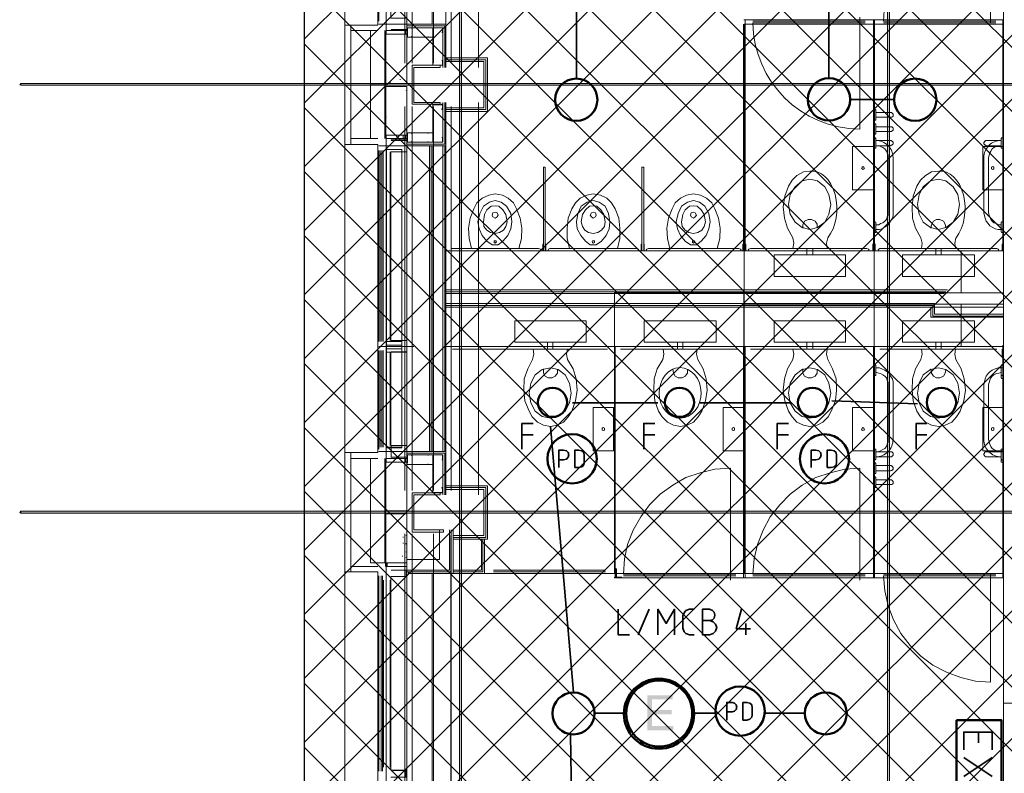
# Model space of a CAD drawing. Header units: millimetres. Extents: x 1.7 to 32.8, y 0.3 to 23.1.
# Tile 27 of 106: x 3 to 5.7, y 13.4 to 15.5. Entities that reach past the tile are written whole.
import ezdxf

# ---------------------------------------------------------------- set-up
doc = ezdxf.new("R2010")
doc.units = ezdxf.units.MM
doc.layers.add('PDF_Geometry', color=9, linetype='Continuous', true_color=0x808080)
doc.layers.add('PDF_Solid Fills', color=9, linetype='Continuous', true_color=0x808080)

msp = doc.modelspace()

# ---------------------------------------------------------------- hatches: boundary and pattern name
h = msp.add_hatch()
h.set_pattern_fill('ANSI37', color=256, scale=0.04)
h.paths.add_polyline_path([(6.7458, 12.6578), (3.7792, 12.6578), (3.7792, 20.3169), (6.7458, 20.3169)])
at = {"layer": 'PDF_Solid Fills', "transparency": 33554559}
for color, points in [(256, [(4.2175, 22.9226), (4.2141, 22.9226), (4.2141, 0.2783), (4.2193, 0.2783), (4.2193, 22.9226)]), (256, [(29.8551, 15.3245), (29.8551, 15.3278), (2.9827, 15.3278), (2.9827, 15.3229), (29.8551, 15.3229)]), (256, [(29.8551, 14.1229), (29.8551, 14.1262), (2.9827, 14.1262), (2.9827, 14.1212), (29.8551, 14.1212)]), (7, [(4.8125, 13.6096), (4.7409, 13.6096), (4.7409, 13.5112), (4.8143, 13.5112), (4.8143, 13.5229), (4.7542, 13.5229), (4.7542, 13.5562), (4.8093, 13.5562), (4.8093, 13.5679), (4.7542, 13.5679), (4.7542, 13.5979), (4.8125, 13.5979)])]:
    msp.add_hatch(color=color, dxfattribs=at).paths.add_polyline_path(points)

# ---------------------------------------------------------------- linework, layer by layer
msp.add_lwpolyline([(6.7458, 12.6578), (3.7792, 12.6578), (3.7792, 20.3169), (6.7458, 20.3169)], close=True)
at = {"layer": 'PDF_Geometry', "lineweight": 5}
for points in [[(4.2175, 22.9226), (4.2141, 22.9226), (4.2141, 0.2783), (4.2193, 0.2783), (4.2193, 22.9226)], [(5.421, 22.9226), (5.421, 22.8592), (5.4158, 22.8592), (5.4158, 22.9226), (5.4158, 0.2783), (5.421, 0.2783)], [(29.8551, 15.3245), (29.8551, 15.3278), (2.9827, 15.3278), (2.9827, 15.3229), (29.8551, 15.3229)], [(29.8551, 14.1229), (29.8551, 14.1262), (2.9827, 14.1262), (2.9827, 14.1212), (29.8551, 14.1212)]]:
    msp.add_lwpolyline(points, close=True, dxfattribs=at)
at = {"layer": 'PDF_Geometry', "lineweight": 18}
for points in [[(3.9844, 13.0896), (3.9844, 13.9562), (3.9092, 13.9562), (3.8925, 13.9562), (3.8925, 14.1229), (3.8925, 14.2912), (3.9092, 14.2912), (3.9844, 14.2912), (3.9844, 15.1562), (3.9092, 15.1562), (3.8925, 15.1562), (3.8925, 15.3245), (3.8925, 15.4912), (3.9092, 15.4912), (3.9844, 15.4912), (3.9844, 16.3578), (3.9092, 16.3578), (3.8925, 16.3578), (3.8925, 16.5245), (3.8925, 16.6911), (3.9092, 16.6911), (3.9844, 16.6911), (3.9844, 17.5578)], [(4.0659, 15.4895), (4.0659, 15.4945), (4.176, 15.4945), (4.176, 15.3728), (4.176, 16.4761), (4.176, 16.3528), (4.0659, 16.3528), (4.0659, 16.3578), (4.0659, 16.3628), (4.0659, 16.3578), (4.1726, 16.3578), (4.1726, 16.4761)], [(4.2676, 15.3728), (4.2676, 16.4761)], [(4.0609, 15.3845), (4.0609, 16.4628)], [(4.081, 15.3845), (4.081, 16.4628)], [(4.141, 15.3845), (4.141, 16.4628)], [(4.1909, 15.3845), (4.1909, 16.4628)], [(4.0076, 15.4762), (4.0659, 15.4762), (4.0659, 15.4662), (4.0076, 15.4662), (4.0076, 16.3828), (4.0659, 16.3828), (4.0659, 16.3728), (4.0076, 16.3728)], [(4.0659, 16.3828), (4.0659, 15.4662)], [(3.8925, 15.4912), (3.8925, 16.3578)], [(4.1376, 16.3528), (4.1376, 15.4945)], [(5.7408, 13.5779), (5.7408, 15.9528), (6.6626, 15.9528)], [(4.0225, 15.8062), (4.0659, 15.8062), (4.0659, 15.7912), (4.0659, 15.7745), (4.0209, 15.7745), (4.0209, 15.5112), (4.0659, 15.5112), (4.0659, 15.4795), (4.0225, 15.4795)], [(3.9875, 15.7778), (3.9875, 15.5028)], [(4.0225, 15.5112), (4.0659, 15.5112), (4.0659, 15.4945), (4.0659, 15.4795)], [(5.0125, 15.5062), (5.3776, 15.5062), (5.7408, 15.5062)], [(5.0158, 15.5062), (5.0158, 14.8595), (5.0158, 15.4945)], [(5.3758, 14.8595), (5.3758, 15.5062)], [(5.3792, 14.8762), (5.3792, 14.8595), (5.3792, 15.5062)], [(5.7392, 14.8762), (5.7392, 14.8595), (5.7392, 15.5062)], [(3.9844, 15.4762), (3.9092, 15.4762), (3.9092, 15.4912), (3.9092, 15.3245), (3.9092, 15.1562), (3.9092, 15.1729), (3.9844, 15.1729)], [(3.9875, 15.4945), (4.0742, 15.4945)], [(4.1726, 15.3728), (4.1726, 15.4895), (4.0659, 15.4895), (4.0659, 15.4845), (4.1676, 15.4845), (4.1676, 15.3728)], [(4.0659, 15.4845), (4.0659, 15.4828), (4.0677, 15.4812), (4.0677, 15.4612), (4.0659, 15.4612), (4.0659, 15.4578), (4.1392, 15.4578), (4.1392, 15.3795)], [(4.081, 15.4845), (4.081, 15.4828), (4.0792, 15.4828), (4.0792, 15.4845), (4.0677, 15.4845), (4.0677, 15.4578), (4.0792, 15.4578), (4.0792, 15.4595), (4.081, 15.4595), (4.081, 15.4578)], [(4.0677, 15.4845), (4.0792, 15.4845)], [(4.1658, 15.4845), (4.1392, 15.4845), (4.1392, 15.4712), (4.141, 15.4712), (4.1392, 15.4712), (4.1392, 15.4845), (4.1658, 15.4845), (4.1658, 15.4712), (4.1643, 15.4712), (4.1658, 15.4712)], [(4.1676, 15.4712), (4.1676, 15.4845)], [(5.0109, 15.4945), (5.0109, 14.8595), (5.0109, 14.8762)], [(5.3526, 15.5028), (5.0375, 15.5028)], [(5.4043, 15.4978), (5.7191, 15.4978)], [(3.9643, 15.4762), (3.9643, 15.3245), (4.0042, 15.3245), (4.0042, 15.4762)], [(4.0058, 15.4762), (4.0058, 15.3245), (4.0058, 15.1729)], [(4.0659, 15.4778), (4.0209, 15.4778)], [(4.0627, 15.4662), (4.0627, 15.4762)], [(4.0792, 15.4578), (4.0677, 15.4578)], [(4.176, 15.2495), (4.2927, 15.2495), (4.2927, 15.3245), (4.2927, 15.3995), (4.176, 15.3995)], [(4.1658, 15.3795), (4.1392, 15.3795), (4.1392, 15.3928), (4.141, 15.3928), (4.1392, 15.3928), (4.1392, 15.3795), (4.1658, 15.3795), (4.1658, 15.3928), (4.1643, 15.3928), (4.1658, 15.3928)], [(4.1676, 15.3928), (4.1676, 15.3795)], [(4.176, 15.2545), (4.2875, 15.2545), (4.2875, 15.3245), (4.2875, 15.3945), (4.176, 15.3945)], [(4.176, 15.2595), (4.2825, 15.2595), (4.2825, 15.3245), (4.2825, 15.3895), (4.176, 15.3895)], [(3.9643, 15.1729), (3.9643, 15.3245)], [(4.0042, 15.3245), (4.0042, 15.1729)], [(4.0194, 15.3295), (4.0194, 15.3312)], [(4.0476, 15.3378), (4.0476, 15.3395)], [(4.0659, 15.3378), (4.0659, 15.3395)], [(4.0643, 15.3078), (4.0643, 15.3095)], [(4.0609, 14.1845), (4.0609, 15.2628)], [(4.0659, 14.2895), (4.0659, 14.2945), (4.176, 14.2945), (4.176, 14.1729), (4.176, 15.2745), (4.176, 15.1529), (4.0659, 15.1529), (4.0659, 15.1578), (4.0659, 15.1628), (4.0659, 15.1578), (4.1726, 15.1578), (4.1726, 15.2745)], [(4.1676, 15.2745), (4.1676, 15.1628), (4.0659, 15.1628), (4.0659, 15.1662), (4.0677, 15.1662), (4.0677, 15.1862), (4.0659, 15.1862), (4.0659, 15.1895), (4.1392, 15.1895), (4.1392, 15.2695), (4.1426, 15.2695), (4.1426, 15.2678), (4.1627, 15.2678), (4.1643, 15.2695), (4.1658, 15.2695), (4.1658, 15.2678)], [(4.081, 14.1845), (4.081, 15.2628)], [(4.1392, 15.2678), (4.1392, 15.2545), (4.141, 15.2545), (4.141, 15.2562), (4.1392, 15.2562), (4.1392, 15.2678), (4.1658, 15.2678), (4.1658, 15.2562), (4.1643, 15.2562), (4.1643, 15.2545), (4.1658, 15.2545)], [(4.141, 14.1845), (4.141, 15.2628)], [(4.1676, 15.2545), (4.1676, 15.2678)], [(4.1909, 14.1845), (4.1909, 15.2628)], [(4.2676, 14.1729), (4.2676, 15.2745)], [(4.0076, 15.2345), (4.0076, 15.2328)], [(5.3792, 15.2545), (5.3808, 15.2545), (5.3826, 15.2528), (5.3826, 15.2512), (5.3826, 15.2279), (5.3826, 15.2245), (5.3792, 15.2245)], [(5.3826, 15.2328), (5.4241, 15.2328), (5.4275, 15.2328), (5.4291, 15.2345), (5.4309, 15.2362), (5.4309, 15.2428), (5.4291, 15.2428), (5.4291, 15.2445), (5.4275, 15.2445), (5.4275, 15.2462), (5.4241, 15.2462), (5.3826, 15.2462), (5.3842, 15.2462)], [(5.3792, 15.2145), (5.3826, 15.2145), (5.3826, 15.2112), (5.3826, 15.1878), (5.3826, 15.1862), (5.3808, 15.1862), (5.3808, 15.1845), (5.3792, 15.1845), (5.3792, 15.1862)], [(5.3826, 15.1929), (5.4241, 15.1929), (5.4275, 15.1929), (5.4275, 15.1945), (5.4291, 15.1945), (5.4291, 15.1962), (5.4309, 15.1962), (5.4309, 15.2029), (5.4291, 15.2045), (5.4275, 15.2062), (5.4241, 15.2062), (5.3826, 15.2062), (5.3842, 15.2062)], [(4.0076, 14.2745), (4.0659, 14.2745), (4.0659, 14.2645), (4.0076, 14.2645), (4.0076, 15.1829), (4.0659, 15.1829), (4.0659, 15.1729), (4.0076, 15.1729)], [(4.0476, 15.1829), (4.0476, 15.1845)], [(4.0559, 15.1729), (4.0559, 15.1829)], [(4.0627, 15.1729), (4.0627, 15.1829)], [(4.0643, 15.1962), (4.0643, 15.1978)], [(4.0659, 15.1829), (4.0659, 14.2645)], [(4.081, 15.1628), (4.081, 15.1645), (4.0792, 15.1645), (4.0792, 15.1628), (4.0677, 15.1628), (4.0677, 15.1895), (4.0792, 15.1895), (4.0792, 15.1878), (4.081, 15.1878), (4.081, 15.1895)], [(4.0792, 15.1895), (4.0677, 15.1895)], [(4.1658, 15.1628), (4.1392, 15.1628), (4.1392, 15.1762), (4.141, 15.1762), (4.1392, 15.1762), (4.1392, 15.1628), (4.1658, 15.1628), (4.1658, 15.1762), (4.1643, 15.1762), (4.1658, 15.1762)], [(4.1676, 15.1762), (4.1676, 15.1628)], [(5.3792, 15.1762), (5.3808, 15.1762), (5.3808, 15.1745), (5.3826, 15.1745), (5.3826, 15.1729), (5.3826, 15.1495), (5.3826, 15.1462), (5.3792, 15.1462)], [(5.7376, 15.1762), (5.7358, 15.1745), (5.7343, 15.1745), (5.7343, 15.1729), (5.7343, 15.1495), (5.7343, 15.1462), (5.7376, 15.1462)], [(3.8925, 14.2912), (3.8925, 15.1562)], [(3.9875, 15.1529), (4.0742, 15.1529)], [(4.0659, 15.1378), (4.0659, 15.1529), (4.0659, 15.1695), (4.0209, 15.1695)], [(4.0225, 14.5745), (4.0659, 14.5745), (4.0659, 14.6062), (4.0209, 14.6062), (4.0209, 15.1362), (4.0659, 15.1362), (4.0659, 15.1678), (4.0225, 15.1678)], [(4.0677, 15.1628), (4.0792, 15.1628)], [(4.1293, 14.2945), (4.1293, 15.1529)], [(4.1342, 14.2945), (4.1342, 15.1529)], [(4.1392, 14.2945), (4.1392, 15.1529)], [(4.1676, 14.2945), (4.1676, 15.1529)], [(4.1726, 14.2945), (4.1726, 15.1529)], [(4.176, 14.2945), (4.176, 15.1529)], [(5.3826, 15.1529), (5.4241, 15.1529), (5.4259, 15.1545), (5.4275, 15.1545), (5.4291, 15.1562), (5.4309, 15.1578), (5.4309, 15.1628), (5.4291, 15.1645), (5.4291, 15.1662), (5.4275, 15.1662), (5.4259, 15.1678), (5.4241, 15.1678), (5.3826, 15.1678), (5.3842, 15.1678)], [(5.3842, 15.1529), (5.391, 15.1529), (5.3959, 15.1512), (5.4025, 15.1478), (5.4077, 15.1445), (5.4126, 15.1378), (5.4142, 15.1329), (5.4176, 15.1262), (5.4176, 15.1195), (5.4176, 15.0429), (5.4176, 14.9645), (5.4176, 14.9579), (5.4142, 14.9529), (5.4126, 14.9462), (5.4077, 14.9412), (5.4025, 14.9362), (5.3959, 14.9345), (5.391, 14.9312), (5.3842, 14.9312), (5.3826, 14.9312)], [(5.7343, 15.1695), (5.7343, 15.1678), (5.6925, 15.1678), (5.6909, 15.1678), (5.6909, 15.1662), (5.6875, 15.1662), (5.6875, 15.1628), (5.6859, 15.1628), (5.6859, 15.1578), (5.6875, 15.1578), (5.6875, 15.1562), (5.6891, 15.1545), (5.6909, 15.1545), (5.6925, 15.1529), (5.7343, 15.1529), (5.7275, 15.1529), (5.7209, 15.1512), (5.7142, 15.1478), (5.7092, 15.1445), (5.7058, 15.1378), (5.7027, 15.1329), (5.7008, 15.1262), (5.6993, 15.1195), (5.6993, 15.0429), (5.6993, 14.9645), (5.7008, 14.9579), (5.7027, 14.9529), (5.7058, 14.9462), (5.7092, 14.9412), (5.7142, 14.9362), (5.7209, 14.9345), (5.7275, 14.9312), (5.7343, 14.9312), (5.7343, 14.9329)], [(3.9875, 14.6029), (3.9875, 15.1395), (3.9875, 15.1245)], [(3.9909, 14.6029), (3.9909, 15.1395), (3.9909, 15.1245)], [(3.9959, 14.6029), (3.9959, 15.1395), (3.9959, 15.1245)], [(3.9993, 14.6029), (3.9993, 15.1395), (3.9993, 15.1245)], [(4.0194, 14.6062), (4.0194, 15.1362)], [(4.0225, 14.6062), (4.0659, 14.6062), (4.0659, 15.1362), (4.0225, 15.1362)], [(4.4493, 14.8762), (4.4493, 14.8595), (4.4493, 15.0928), (4.4543, 15.0928), (4.4543, 14.8595), (4.4543, 14.8762)], [(4.7258, 14.8762), (4.7258, 14.8595), (4.7258, 15.0928), (4.731, 15.0928), (4.731, 14.8595), (4.731, 14.8762)], [(5.1975, 15.0812), (5.1792, 15.0795), (5.161, 15.0695), (5.1476, 15.0562), (5.1375, 15.0395), (5.1276, 15.0112), (5.1226, 14.9812), (5.126, 14.9495), (5.1343, 14.9212), (5.1492, 14.8945), (5.1526, 14.8795), (5.1492, 14.8645)], [(5.5591, 15.0812), (5.5392, 15.0795), (5.5225, 15.0695), (5.5076, 15.0562), (5.4975, 15.0395), (5.4876, 15.0112), (5.4842, 14.9812), (5.486, 14.9495), (5.4941, 14.9212), (5.5092, 14.8945), (5.5126, 14.8795), (5.5108, 14.8645)], [(5.2176, 14.9229), (5.2176, 14.9329), (5.2126, 14.9412), (5.2025, 14.9462), (5.1926, 14.9462), (5.1826, 14.9412), (5.1774, 14.9312), (5.1774, 14.9212)], [(5.3792, 14.9095), (5.3826, 14.9095), (5.3826, 14.9128), (5.3826, 14.9362), (5.3826, 14.9379), (5.3808, 14.9395), (5.3792, 14.9395)], [(5.5792, 14.9229), (5.5776, 14.9329), (5.5726, 14.9412), (5.5625, 14.9462), (5.5526, 14.9462), (5.5442, 14.9412), (5.5392, 14.9312), (5.5374, 14.9212)], [(5.7376, 14.9095), (5.7358, 14.9095), (5.7343, 14.9112), (5.7343, 14.9128), (5.7343, 14.9362), (5.7343, 14.9379), (5.7358, 14.9379), (5.7358, 14.9395), (5.7376, 14.9395)], [(4.4493, 14.8779), (4.4493, 14.8762), (4.4475, 14.8762), (4.4475, 14.8579)], [(4.4559, 14.8579), (4.4559, 14.8762), (4.4543, 14.8779), (4.4543, 14.8795)], [(4.7258, 14.8779), (4.7242, 14.8762), (4.7242, 14.8579)], [(4.7326, 14.8579), (4.7326, 14.8762), (4.731, 14.8762), (4.731, 14.8779), (4.731, 14.8795)], [(5.0109, 14.8779), (5.0093, 14.8762), (5.0093, 14.8579)], [(5.0176, 14.8579), (5.0176, 14.8762), (5.0158, 14.8779)], [(5.0158, 14.8762), (5.0158, 14.8595)], [(5.2476, 14.8945), (5.2442, 14.8795), (5.2458, 14.8645)], [(5.3743, 14.8779), (5.3743, 14.8579)], [(5.3743, 14.8595), (5.3743, 14.8762)], [(5.3808, 14.8579), (5.3808, 14.8779), (5.3808, 14.8762)], [(5.6076, 14.8945), (5.6042, 14.8795), (5.6058, 14.8645)], [(5.7392, 14.8779), (5.7376, 14.8762), (5.7376, 14.8579)], [(5.7408, 14.8579), (5.3776, 14.8579), (5.0125, 14.8579), (4.7276, 14.8579), (4.4525, 14.8579), (4.176, 14.8579)], [(4.4426, 14.8595), (4.441, 14.8629), (4.436, 14.8645), (4.1927, 14.8645)], [(4.7175, 14.8595), (4.7159, 14.8629), (4.7125, 14.8645), (4.4676, 14.8645), (4.4642, 14.8629), (4.4626, 14.8595)], [(5.0043, 14.8595), (5.0025, 14.8629), (4.9976, 14.8645), (4.7443, 14.8645), (4.7394, 14.8629), (4.7375, 14.8595)], [(5.3643, 14.8595), (5.3625, 14.8629), (5.3576, 14.8645), (5.031, 14.8645), (5.026, 14.8629), (5.0242, 14.8595)], [(5.2508, 14.8645), (5.1458, 14.8645)], [(5.1892, 14.8462), (5.1892, 14.8645)], [(5.2059, 14.8462), (5.2059, 14.8645)], [(5.7275, 14.8595), (5.7259, 14.8629), (5.7225, 14.8645), (5.3941, 14.8645), (5.391, 14.8629), (5.3891, 14.8595)], [(5.6108, 14.8645), (5.5058, 14.8645)], [(5.551, 14.8462), (5.551, 14.8645)], [(5.5659, 14.8462), (5.5659, 14.8645)], [(5.7408, 14.7395), (5.7408, 14.8579), (5.6225, 14.8579), (5.6225, 14.7395)], [(5.5842, 14.7479), (4.176, 14.7479)], [(5.5792, 14.7429), (4.176, 14.7429)], [(5.5742, 14.7379), (4.176, 14.7379)], [(5.7408, 14.6795), (5.5476, 14.6795), (5.5476, 14.7095), (4.176, 14.7095)], [(5.7408, 14.6745), (5.5426, 14.6745), (5.5426, 14.7045), (4.176, 14.7045)], [(5.6225, 14.7079), (5.6225, 14.5895), (5.7408, 14.5895), (5.7408, 14.7079)], [(5.7408, 14.6712), (5.5374, 14.6712), (5.5374, 14.6995), (4.176, 14.6995)], [(4.2843, 14.6995), (4.6493, 14.6995)], [(5.3776, 14.6995), (5.7408, 14.6995), (5.7408, 13.9512)], [(4.0092, 14.6029), (4.0525, 14.6029)], [(4.0659, 14.6045), (4.0659, 14.5895), (4.0659, 14.5729), (4.0209, 14.5729), (4.0209, 14.3112), (4.0659, 14.3112), (4.0659, 14.2795)], [(4.4608, 14.6012), (4.4608, 14.5812)], [(4.476, 14.6012), (4.476, 14.5812)], [(4.8258, 14.6012), (4.8258, 14.5812)], [(4.8409, 14.6012), (4.8409, 14.5812)], [(5.1892, 14.6012), (5.1892, 14.5812)], [(5.2059, 14.6012), (5.2059, 14.5812)], [(5.551, 14.6012), (5.551, 14.5812)], [(5.5659, 14.6012), (5.5659, 14.5812)], [(4.0859, 14.5895), (3.9875, 14.5895)], [(3.9875, 14.5779), (3.9875, 14.3012)], [(3.9909, 14.5779), (3.9909, 14.3062)], [(3.9959, 14.5779), (3.9959, 14.3062)], [(3.9993, 14.5779), (3.9993, 14.3062)], [(4.0092, 14.5929), (4.0525, 14.5929)], [(4.0092, 14.5829), (4.0525, 14.5829)], [(4.0092, 14.5729), (4.0525, 14.5729)], [(4.0194, 14.5729), (4.0194, 14.3112)], [(4.0659, 14.5729), (4.0659, 14.3112), (4.0225, 14.3112), (4.0225, 14.2779), (4.0659, 14.2779)], [(5.7408, 14.5895), (5.3776, 14.5895), (5.0125, 14.5895), (4.6493, 14.5895), (4.1776, 14.5895)], [(4.6292, 14.5812), (4.1943, 14.5812)], [(4.4209, 14.5812), (4.4225, 14.5679), (4.4193, 14.5529), (4.406, 14.5262), (4.3958, 14.4979), (4.3943, 14.4662), (4.3976, 14.4362), (4.4091, 14.4079), (4.4175, 14.3912), (4.4326, 14.3762), (4.4493, 14.3679), (4.4692, 14.3645), (4.4877, 14.3679), (4.506, 14.3762), (4.5193, 14.3912), (4.5292, 14.4079), (4.5392, 14.4362), (4.5443, 14.4662), (4.541, 14.4979), (4.5326, 14.5262), (4.5175, 14.5529), (4.5143, 14.5679), (4.5175, 14.5812)], [(4.5209, 14.5812), (4.4159, 14.5812)], [(4.6509, 14.5879), (4.6509, 13.9412)], [(4.9942, 14.5812), (4.666, 14.5812)], [(4.7858, 14.5812), (4.7877, 14.5679), (4.7843, 14.5529), (4.7691, 14.5262), (4.7608, 14.4979), (4.7592, 14.4662), (4.7626, 14.4362), (4.7725, 14.4079), (4.7825, 14.3912), (4.7976, 14.3762), (4.8143, 14.3679), (4.8341, 14.3645), (4.8527, 14.3679), (4.8709, 14.3762), (4.8843, 14.3912), (4.8942, 14.4079), (4.9043, 14.4362), (4.9093, 14.4662), (4.9059, 14.4979), (4.8976, 14.5262), (4.8827, 14.5529), (4.8793, 14.5679), (4.8809, 14.5812)], [(4.8858, 14.5812), (4.7809, 14.5812)], [(5.0109, 14.5879), (5.0109, 13.9412)], [(5.0158, 14.5879), (5.0158, 13.9412)], [(5.3576, 14.5812), (5.031, 14.5812)], [(5.1492, 14.5812), (5.1526, 14.5679), (5.1492, 14.5529), (5.1343, 14.5262), (5.126, 14.4979), (5.1226, 14.4662), (5.1276, 14.4362), (5.1375, 14.4079), (5.1476, 14.3912), (5.161, 14.3762), (5.1792, 14.3679), (5.1975, 14.3645), (5.2176, 14.3679), (5.2343, 14.3762), (5.2492, 14.3912), (5.2576, 14.4079), (5.2693, 14.4362), (5.2725, 14.4662), (5.2709, 14.4979), (5.261, 14.5262), (5.2476, 14.5529), (5.2442, 14.5679), (5.2458, 14.5812)], [(5.2508, 14.5812), (5.1458, 14.5812)], [(5.3758, 14.5879), (5.3758, 13.9412)], [(5.3792, 14.5879), (5.3792, 13.9412)], [(5.7225, 14.5812), (5.3941, 14.5812)], [(5.5108, 14.5812), (5.5126, 14.5679), (5.5092, 14.5529), (5.4941, 14.5262), (5.486, 14.4979), (5.4842, 14.4662), (5.4876, 14.4362), (5.4975, 14.4079), (5.5076, 14.3912), (5.5225, 14.3762), (5.5392, 14.3679), (5.5591, 14.3645), (5.5776, 14.3679), (5.5959, 14.3762), (5.6092, 14.3912), (5.6191, 14.4079), (5.6293, 14.4362), (5.6343, 14.4662), (5.6309, 14.4979), (5.6225, 14.5262), (5.6076, 14.5529), (5.6042, 14.5679), (5.6058, 14.5812)], [(5.6108, 14.5812), (5.5058, 14.5812)], [(5.7392, 14.5795), (5.7392, 14.5629), (5.7376, 14.5629), (5.7376, 14.5812)], [(5.7392, 14.5929), (5.7392, 13.9529)], [(5.7392, 14.5879), (5.7392, 13.9412)], [(4.4493, 14.5262), (4.4493, 14.5145), (4.4543, 14.5062), (4.4626, 14.5012), (4.4741, 14.5012), (4.4825, 14.5062), (4.4893, 14.5145), (4.4893, 14.5245)], [(4.8125, 14.5262), (4.8143, 14.5145), (4.8192, 14.5062), (4.8276, 14.5012), (4.8393, 14.5012), (4.8475, 14.5062), (4.8542, 14.5145), (4.8542, 14.5245)], [(5.1774, 14.5262), (5.1774, 14.5145), (5.1826, 14.5062), (5.1926, 14.5012), (5.2025, 14.5012), (5.2126, 14.5062), (5.2176, 14.5145), (5.2176, 14.5245)], [(5.3792, 14.5379), (5.3808, 14.5379), (5.3826, 14.5362), (5.3826, 14.5345), (5.3826, 14.5112), (5.3826, 14.5079), (5.3792, 14.5079)], [(5.3842, 14.2929), (5.391, 14.2945), (5.3959, 14.2962), (5.4025, 14.2995), (5.4077, 14.3029), (5.4126, 14.3079), (5.4142, 14.3146), (5.4176, 14.3212), (5.4176, 14.3279), (5.4176, 14.4045), (5.4176, 14.4812), (5.4176, 14.4879), (5.4142, 14.4945), (5.4126, 14.5012), (5.4077, 14.5062), (5.4025, 14.5095), (5.3959, 14.5129), (5.391, 14.5145), (5.3842, 14.5162), (5.3826, 14.5162)], [(5.5374, 14.5262), (5.5392, 14.5145), (5.5442, 14.5062), (5.5526, 14.5012), (5.5625, 14.5012), (5.5726, 14.5062), (5.5776, 14.5145), (5.5792, 14.5245)], [(5.7343, 14.2812), (5.7343, 14.2795), (5.6925, 14.2795), (5.6909, 14.2795), (5.6891, 14.2812), (5.6875, 14.2812), (5.6875, 14.2829), (5.6859, 14.2845), (5.6859, 14.2879), (5.6875, 14.2895), (5.6875, 14.2912), (5.6891, 14.2929), (5.6925, 14.2929), (5.7343, 14.2929), (5.7275, 14.2945), (5.7209, 14.2962), (5.7142, 14.2995), (5.7092, 14.3029), (5.7058, 14.3079), (5.7027, 14.3146), (5.7008, 14.3212), (5.6993, 14.3279), (5.6993, 14.4045), (5.6993, 14.4812), (5.7008, 14.4879), (5.7027, 14.4945), (5.7058, 14.5012), (5.7092, 14.5062), (5.7142, 14.5095), (5.7209, 14.5129), (5.7275, 14.5145), (5.7343, 14.5162), (5.7343, 14.5179)], [(5.7376, 14.5379), (5.7358, 14.5379), (5.7358, 14.5362), (5.7343, 14.5362), (5.7343, 14.5345), (5.7343, 14.5112), (5.7343, 14.5095), (5.7358, 14.5079), (5.7376, 14.5079)], [(5.7376, 14.5295), (5.7343, 14.5295), (5.7343, 14.5262), (5.7343, 14.5029), (5.7343, 14.5012), (5.7358, 14.5012), (5.7358, 14.4995), (5.7376, 14.4995)], [(5.7343, 14.5212), (5.7343, 14.5229)], [(5.7343, 14.5079), (5.7343, 14.5095)], [(3.9844, 14.2745), (3.9092, 14.2745), (3.9092, 14.2912), (3.9092, 14.1229), (3.9092, 13.9562), (3.9092, 13.9712), (3.9844, 13.9712)], [(3.9875, 14.2945), (4.0742, 14.2945)], [(4.0092, 14.3062), (4.0525, 14.3062)], [(4.0659, 14.3095), (4.0659, 14.2945), (4.0659, 14.2779), (4.0209, 14.2779)], [(5.3792, 14.2712), (5.3808, 14.2712), (5.3826, 14.2729), (5.3826, 14.2745), (5.3826, 14.2979), (5.3826, 14.3012), (5.3792, 14.3012)], [(5.3826, 14.2929), (5.4241, 14.2929), (5.4275, 14.2929), (5.4291, 14.2912), (5.4309, 14.2895), (5.4309, 14.2829), (5.4291, 14.2829), (5.4291, 14.2812), (5.4275, 14.2812), (5.4275, 14.2795), (5.4241, 14.2795), (5.3826, 14.2795), (5.3842, 14.2795)], [(5.7376, 14.2712), (5.7358, 14.2712), (5.7358, 14.2729), (5.7343, 14.2729), (5.7343, 14.2745), (5.7343, 14.2979), (5.7343, 14.2995), (5.7358, 14.3012), (5.7376, 14.3012)], [(5.7376, 14.2645), (5.7343, 14.2645), (5.7343, 14.2662), (5.7343, 14.2912), (5.7343, 14.2929), (5.7376, 14.2929)], [(3.9643, 14.2745), (3.9643, 14.1229), (3.9643, 13.9812), (4.0042, 13.9812), (4.0042, 14.1229), (4.0042, 14.2745)], [(4.0058, 14.2745), (4.0058, 14.1229), (4.0058, 13.9712)], [(4.0627, 14.2645), (4.0627, 14.2745)], [(4.1726, 14.1729), (4.1726, 14.2895), (4.0659, 14.2895), (4.0659, 14.2845), (4.1676, 14.2845), (4.1676, 14.1729)], [(4.081, 14.2845), (4.081, 14.2829), (4.0792, 14.2829), (4.0792, 14.2845), (4.0677, 14.2845), (4.0677, 14.2612), (4.0677, 14.2812), (4.0659, 14.2812), (4.0659, 14.2845)], [(4.0677, 14.2845), (4.0792, 14.2845)], [(4.1658, 14.2845), (4.1392, 14.2845), (4.1392, 14.2712), (4.141, 14.2712), (4.1392, 14.2712), (4.1392, 14.2845), (4.1658, 14.2845), (4.1658, 14.2712), (4.1643, 14.2712), (4.1658, 14.2712)], [(4.1676, 14.2712), (4.1676, 14.2845)], [(5.3792, 14.2329), (5.3826, 14.2329), (5.3826, 14.2362), (5.3826, 14.2595), (5.3826, 14.2612), (5.3808, 14.2612), (5.3808, 14.2629), (5.3792, 14.2629), (5.3792, 14.2645)], [(5.7343, 14.2712), (5.7343, 14.2729)], [(4.0659, 14.2579), (4.1392, 14.2579), (4.1392, 14.1779)], [(4.9743, 13.9329), (4.9743, 14.2479), (4.931, 14.2445), (4.8892, 14.2345), (4.8493, 14.2212), (4.8125, 14.1995), (4.7775, 14.1746), (4.7475, 14.1446), (4.7226, 14.1112), (4.701, 14.0729), (4.6859, 14.0329), (4.6775, 13.9929), (4.6741, 13.9495), (4.9892, 13.9495)], [(5.3375, 13.9329), (5.3375, 14.2479), (5.2959, 14.2445), (5.2542, 14.2345), (5.2142, 14.2212), (5.1759, 14.1995), (5.1425, 14.1746), (5.1127, 14.1446), (5.0858, 14.1112), (5.0659, 14.0729), (5.0508, 14.0329), (5.0409, 13.9929), (5.0375, 13.9495), (5.3526, 13.9495)], [(5.3826, 14.2545), (5.4241, 14.2545), (5.4259, 14.2545), (5.4275, 14.2529), (5.4291, 14.2529), (5.4291, 14.2512), (5.4309, 14.2496), (5.4309, 14.2445), (5.4291, 14.2429), (5.4275, 14.2412), (5.4259, 14.2412), (5.4241, 14.2396), (5.3826, 14.2396), (5.3842, 14.2396)], [(5.3792, 14.1929), (5.3826, 14.1929), (5.3826, 14.1962), (5.3826, 14.2196), (5.3826, 14.2212), (5.3808, 14.2229), (5.3792, 14.2229)], [(5.3826, 14.2145), (5.4241, 14.2145), (5.4275, 14.2145), (5.4275, 14.2129), (5.4291, 14.2129), (5.4291, 14.2112), (5.4309, 14.2112), (5.4309, 14.2045), (5.4291, 14.2029), (5.4275, 14.2012), (5.4241, 14.2012), (5.3826, 14.2012), (5.3842, 14.2012)], [(4.1392, 14.1929), (4.141, 14.1929), (4.141, 14.1912), (4.1392, 14.1912), (4.1392, 14.1779), (4.1426, 14.1779), (4.1426, 14.1795), (4.1643, 14.1795), (4.1643, 14.1779), (4.1658, 14.1779), (4.1658, 14.1912), (4.1643, 14.1912), (4.1643, 14.1929), (4.1658, 14.1929), (4.1658, 14.1912)], [(4.1658, 14.1779), (4.1392, 14.1779), (4.1392, 14.1912)], [(4.1676, 14.1912), (4.1676, 14.1779)], [(4.176, 14.1979), (4.2927, 14.1979), (4.2927, 14.1229), (4.2927, 14.0479), (4.1959, 14.0479)], [(4.176, 14.1929), (4.2875, 14.1929), (4.2875, 14.1229), (4.2875, 14.0529), (4.1959, 14.0529)], [(4.176, 14.1879), (4.2825, 14.1879), (4.2825, 14.1229), (4.2825, 14.0579), (4.1959, 14.0579)], [(4.0659, 13.9912), (4.1575, 13.9912), (4.1575, 14.0746)], [(4.0659, 13.9612), (4.1859, 13.9612), (4.1859, 14.0746)], [(4.0659, 13.9562), (4.1909, 13.9562), (4.1909, 14.0746)], [(4.0708, 13.9562), (4.0708, 13.9512), (4.1959, 13.9512), (4.1959, 14.0746)], [(4.0559, 14.0529), (4.0559, 14.0545)], [(4.0609, 12.9829), (4.0609, 14.0629)], [(4.0609, 14.0462), (4.0609, 14.0479)], [(4.0643, 14.0579), (4.0643, 14.0596)], [(4.081, 12.9829), (4.081, 14.0629)], [(4.141, 12.9829), (4.141, 14.0629)], [(4.1893, 12.9796), (4.1893, 14.0579)], [(4.1909, 12.9829), (4.1909, 14.0629)], [(4.2843, 14.0479), (4.2843, 13.9512), (4.1959, 13.9512)], [(4.2791, 14.0479), (4.2791, 13.9562), (4.1959, 13.9562)], [(4.276, 14.0479), (4.276, 13.9612), (4.1959, 13.9612)], [(4.0559, 14.0362), (4.0559, 14.0379)], [(4.0609, 14.0345), (4.0609, 14.0362)], [(4.0659, 14.0345), (4.0659, 14.0362)], [(4.0543, 13.9995), (4.0543, 14.0012)], [(4.0609, 13.9879), (4.0609, 13.9895)], [(4.0643, 14.0112), (4.0643, 14.0129)], [(4.0643, 13.9962), (4.0643, 13.9979)], [(3.9643, 13.9812), (4.0042, 13.9812)], [(4.0076, 13.0646), (4.0076, 13.9812)], [(4.0659, 13.9812), (4.0659, 13.0646), (4.0659, 13.0746), (4.0076, 13.0746)], [(4.011, 13.9812), (4.011, 13.9712)], [(4.0225, 13.9612), (4.0659, 13.9612), (4.0659, 13.9429), (4.0225, 13.9429)], [(4.0327, 13.9612), (4.0643, 13.9612), (4.0643, 13.9429), (4.0327, 13.9429)], [(4.0609, 13.9812), (4.0609, 13.9712)], [(4.0659, 13.9562), (4.0659, 13.9612), (4.0659, 13.9562)], [(4.3092, 13.9612), (4.6242, 13.9612)], [(4.6527, 13.9662), (4.6527, 13.9412), (4.6493, 13.9412), (4.6493, 13.9395)], [(4.6692, 13.9412), (4.6543, 13.9412), (4.6543, 13.9646)], [(3.8925, 13.0896), (3.8925, 13.9562)], [(3.986, 13.3962), (3.986, 13.9446)], [(3.9875, 13.3962), (3.9875, 13.9446)], [(4.0009, 13.9329), (4.0009, 13.4079)], [(4.0194, 13.4079), (4.0194, 13.9329)], [(4.0209, 13.3796), (4.0643, 13.3796), (4.0643, 13.3996), (4.0209, 13.3996), (4.0209, 13.9429)], [(4.0659, 13.9512), (4.0659, 13.0929)], [(4.1376, 13.9512), (4.1376, 13.0929)], [(4.3125, 13.9512), (4.2843, 13.9512), (4.6493, 13.9512)], [(4.6242, 13.9562), (4.3092, 13.9562)], [(4.6775, 13.9395), (4.6493, 13.9395), (5.0125, 13.9395), (5.3776, 13.9395), (5.7408, 13.9395)], [(4.9892, 13.9446), (4.6741, 13.9446)], [(5.3526, 13.9446), (5.0375, 13.9446)], [(5.4043, 13.9495), (5.7191, 13.9495)], [(5.7191, 13.9446), (5.4043, 13.9446), (5.4077, 13.9029), (5.4176, 13.8612), (5.4325, 13.8212), (5.4526, 13.7829), (5.4792, 13.7496), (5.5092, 13.7196), (5.5426, 13.6946), (5.5808, 13.6746), (5.6209, 13.6596), (5.6625, 13.6496), (5.7042, 13.6462), (5.7042, 13.9479)], [(6.6626, 13.5879), (5.7408, 13.5879), (5.7408, 13.2346), (5.7891, 13.2346), (5.7891, 12.9779)], [(4.0275, 13.3979), (4.0627, 13.3979), (4.0627, 13.3796), (4.0275, 13.3796)]]:
    msp.add_lwpolyline(points, dxfattribs=at)
at = {"layer": 'PDF_Geometry', "color": 7, "lineweight": 35}
for points in [[(4.5425, 15.9328), (4.5425, 15.3428)], [(5.2508, 15.3428), (5.2508, 15.9328)], [(5.4343, 15.2828), (5.3108, 15.2828)], [(4.5308, 14.4312), (4.7709, 14.4312)], [(4.8876, 14.4312), (5.1425, 14.4312)], [(5.2591, 14.4362), (5.4993, 14.4279)], [(4.3893, 14.3012), (4.3893, 14.3729), (4.4209, 14.3729)], [(4.731, 14.3012), (4.731, 14.3729), (4.7626, 14.3729)], [(5.1059, 14.3012), (5.1059, 14.3729), (5.1375, 14.3729)], [(5.4959, 14.3012), (5.4959, 14.3729), (5.5259, 14.3729)], [(4.4692, 14.3645), (4.5342, 13.6179)], [(4.3893, 14.3412), (4.4209, 14.3412)], [(4.731, 14.3412), (4.7626, 14.3412)], [(5.1059, 14.3412), (5.1375, 14.3412)], [(5.4959, 14.3412), (5.5259, 14.3412)], [(4.4927, 14.2496), (4.4927, 14.2979), (4.506, 14.2979), (4.5143, 14.2962), (4.5193, 14.2912), (4.5209, 14.2845), (4.5193, 14.2779), (4.5143, 14.2729), (4.506, 14.2712), (4.4927, 14.2712)], [(5.2009, 14.2496), (5.2009, 14.2979), (5.2142, 14.2979), (5.2226, 14.2962), (5.2275, 14.2912), (5.2291, 14.2845), (5.2275, 14.2779), (5.2226, 14.2729), (5.2142, 14.2712), (5.2009, 14.2712)], [(4.6592, 13.8512), (4.6592, 13.7796), (4.6908, 13.7796)], [(4.7159, 13.7796), (4.7459, 13.8512)], [(4.7709, 13.7796), (4.7709, 13.8512), (4.7942, 13.8112), (4.8177, 13.8512), (4.8177, 13.7796)], [(4.8725, 13.7796), (4.8592, 13.7796), (4.8493, 13.7829), (4.8443, 13.7879), (4.8409, 13.7979), (4.8409, 13.8329), (4.8443, 13.8412), (4.8493, 13.8479), (4.8592, 13.8512), (4.8725, 13.8512)], [(4.9159, 13.8196), (4.9242, 13.8212), (4.9292, 13.8262), (4.931, 13.8346), (4.9292, 13.8429), (4.9242, 13.8479), (4.9159, 13.8512), (4.896, 13.8512), (4.896, 13.7796), (4.9159, 13.7796), (4.9258, 13.7829), (4.9326, 13.7896), (4.9359, 13.7996), (4.9326, 13.8095), (4.9258, 13.8162), (4.9159, 13.8196), (4.896, 13.8196)], [(5.0059, 13.8512), (4.9908, 13.7962), (5.031, 13.7962)], [(5.0176, 13.8112), (5.0176, 13.7796)], [(4.9642, 13.5396), (4.9642, 13.5896), (4.9793, 13.5896), (4.9858, 13.5879), (4.9908, 13.5829), (4.9926, 13.5762), (4.9908, 13.5696), (4.9858, 13.5646), (4.9793, 13.5629), (4.9642, 13.5629)], [(4.5926, 13.5596), (4.6759, 13.5596)], [(4.8725, 13.5596), (4.9341, 13.5596)], [(5.0709, 13.5596), (5.1826, 13.5596)], [(4.5308, 13.1412), (4.5258, 13.4996)], [(5.6293, 13.4562), (5.6293, 13.5062), (5.7092, 13.5062), (5.7092, 13.4562)], [(5.6708, 13.5062), (5.6708, 13.4762)], [(5.6293, 13.4346), (5.7092, 13.3812)], [(5.7092, 13.4346), (5.6293, 13.3812)]]:
    msp.add_lwpolyline(points, dxfattribs=at)
at = {"layer": 'PDF_Geometry', "lineweight": 18}
for points in [[(5.7042, 15.4995), (5.7042, 15.7995, 0.41083), (5.4043, 15.5028), (5.7191, 15.5028)], [(5.3375, 15.5145), (5.3375, 15.1995, -0.407938), (5.0375, 15.4978), (5.3526, 15.4978)], [(5.3826, 15.1678, -0.415972), (5.4309, 15.1195), (5.4309, 15.0429), (5.4309, 14.9562), (5.4291, 14.9495), (5.4241, 14.9412), (5.421, 14.9345), (5.4142, 14.9279), (5.4077, 14.9245), (5.3993, 14.9195), (5.3925, 14.9179), (5.3842, 14.9179), (5.3826, 14.9179)], [(5.7343, 15.1678, 0.421054), (5.6859, 15.1195), (5.6859, 15.0429), (5.6859, 14.9645), (5.6875, 14.9562), (5.6891, 14.9495), (5.6925, 14.9412), (5.6975, 14.9345), (5.7027, 14.9279), (5.7092, 14.9245), (5.7175, 14.9195), (5.7259, 14.9179), (5.7343, 14.9179), (5.7343, 14.9195)], [(5.3826, 14.2795, 0.415966), (5.4309, 14.3279), (5.4309, 14.4045), (5.4309, 14.4895), (5.4291, 14.4979), (5.4241, 14.5062), (5.421, 14.5129), (5.4142, 14.5179), (5.4077, 14.5229), (5.3993, 14.5262), (5.3925, 14.5295), (5.3842, 14.5295), (5.3826, 14.5295)], [(5.7343, 14.2795, -0.421047), (5.6859, 14.3279), (5.6859, 14.4045), (5.6859, 14.4812), (5.6875, 14.4895), (5.6891, 14.4979), (5.6925, 14.5062), (5.6975, 14.5129), (5.7027, 14.5179), (5.7092, 14.5229), (5.7175, 14.5262), (5.7259, 14.5295), (5.7343, 14.5295), (5.7343, 14.5312)]]:
    msp.add_lwpolyline(points, format="xyb", dxfattribs=at)
for points in [[(4.1259, 15.4828), (4.1259, 15.4845), (4.1392, 15.4845), (4.1392, 15.4578), (4.1259, 15.4578), (4.1259, 15.4595), (4.1259, 15.4578), (4.1392, 15.4578), (4.1392, 15.4845), (4.1259, 15.4845)], [(5.3776, 14.7079), (5.3776, 15.4945), (5.0127, 15.4945), (5.0127, 14.7079)], [(5.7408, 14.7079), (5.7408, 15.4945), (5.3775, 15.4945), (5.3775, 14.7079)], [(4.0659, 15.3278), (4.0659, 15.4662), (4.0075, 15.4662), (4.0075, 15.3278)], [(4.081, 15.3245), (4.081, 15.2695), (4.1593, 15.2695), (4.1593, 15.2745), (4.0859, 15.2745), (4.0859, 15.3245), (4.0859, 15.3728), (4.1593, 15.3728), (4.1593, 15.3795), (4.081, 15.3795)], [(4.0659, 15.1829), (4.0659, 15.3195), (4.0075, 15.3195), (4.0075, 15.1829)], [(4.1259, 15.1645), (4.1259, 15.1628), (4.1392, 15.1628), (4.1392, 15.1895), (4.1259, 15.1895), (4.1259, 15.1878), (4.1259, 15.1895), (4.1392, 15.1895), (4.1392, 15.1628), (4.1259, 15.1628)], [(5.3758, 15.0295), (5.3758, 15.1512), (5.3175, 15.1512), (5.3175, 15.0295)], [(5.7392, 15.0295), (5.7392, 15.1512), (5.6826, 15.1512), (5.6826, 15.0295)], [(4.0525, 14.3045), (4.0525, 15.1428), (4.0092, 15.1428), (4.0092, 14.3045)], [(5.3508, 15.0895), (5.3492, 15.0928), (5.3458, 15.0945), (5.3442, 15.0928), (5.3427, 15.0895), (5.3442, 15.0879), (5.3458, 15.0862), (5.3492, 15.0879)], [(5.7142, 15.0895), (5.7142, 15.0928), (5.7108, 15.0945), (5.7076, 15.0928), (5.7076, 15.0879), (5.7108, 15.0862), (5.7142, 15.0879)], [(5.1375, 14.9878), (5.1425, 14.9612), (5.156, 14.9379), (5.1759, 14.9229), (5.1975, 14.9179), (5.2192, 14.9229), (5.2393, 14.9379), (5.2508, 14.9612), (5.256, 14.9878), (5.2508, 15.0162), (5.2393, 15.0379), (5.2192, 15.0545), (5.1975, 15.0595), (5.1759, 15.0545), (5.156, 15.0379), (5.1425, 15.0162)], [(5.4993, 14.9878), (5.5043, 14.9612), (5.5158, 14.9379), (5.5359, 14.9229), (5.5575, 14.9179), (5.5792, 14.9229), (5.5993, 14.9379), (5.6126, 14.9612), (5.6176, 14.9878), (5.6126, 15.0162), (5.5993, 15.0379), (5.5792, 15.0545), (5.5575, 15.0595), (5.5359, 15.0545), (5.5158, 15.0379), (5.5043, 15.0162)], [(4.2475, 14.8645), (4.3809, 14.8645), (4.3875, 14.8928), (4.3893, 14.9212), (4.3843, 14.9495), (4.3742, 14.9762), (4.3658, 14.9929), (4.3509, 15.0062), (4.3342, 15.0145), (4.3144, 15.0178), (4.2958, 15.0145), (4.2776, 15.0062), (4.2627, 14.9929), (4.2543, 14.9762), (4.2442, 14.9495), (4.2392, 14.9212), (4.241, 14.8928)], [(4.5227, 14.8645), (4.6576, 14.8645), (4.6642, 14.8928), (4.6642, 14.9212), (4.6608, 14.9495), (4.6509, 14.9762), (4.6409, 14.9929), (4.6276, 15.0062), (4.6093, 15.0145), (4.5893, 15.0178), (4.571, 15.0145), (4.5525, 15.0062), (4.5392, 14.9929), (4.5292, 14.9762), (4.5193, 14.9495), (4.5159, 14.9212), (4.5159, 14.8928)], [(4.8041, 14.8645), (4.9375, 14.8645), (4.9443, 14.8928), (4.9459, 14.9212), (4.9409, 14.9495), (4.931, 14.9762), (4.9226, 14.9929), (4.9075, 15.0062), (4.8908, 15.0145), (4.8709, 15.0178), (4.8508, 15.0145), (4.8341, 15.0062), (4.8192, 14.9929), (4.8109, 14.9762), (4.801, 14.9495), (4.796, 14.9212), (4.7976, 14.8928)], [(4.2658, 14.9395), (4.2692, 14.9195), (4.2776, 14.9012), (4.2909, 14.8845), (4.306, 14.8745), (4.3225, 14.8745), (4.336, 14.8845), (4.3493, 14.9012), (4.3577, 14.9195), (4.3608, 14.9395), (4.3577, 14.9629), (4.346, 14.9829), (4.3308, 14.9945), (4.3144, 14.9995), (4.2977, 14.9945), (4.2809, 14.9829), (4.271, 14.9629)], [(4.2809, 14.9395), (4.2825, 14.9262), (4.2909, 14.9162), (4.3008, 14.9095), (4.3144, 14.9062), (4.3259, 14.9095), (4.3376, 14.9162), (4.3441, 14.9262), (4.3475, 14.9395), (4.3441, 14.9595), (4.336, 14.9729), (4.3243, 14.9829), (4.3144, 14.9845), (4.3026, 14.9829), (4.2909, 14.9729), (4.2843, 14.9595)], [(4.5425, 14.9395), (4.5443, 14.9195), (4.5543, 14.9012), (4.5676, 14.8845), (4.5809, 14.8745), (4.5976, 14.8745), (4.6125, 14.8845), (4.6258, 14.9012), (4.6342, 14.9195), (4.636, 14.9395), (4.6326, 14.9629), (4.6227, 14.9829), (4.606, 14.9945), (4.5893, 14.9995), (4.5726, 14.9945), (4.5559, 14.9829), (4.5459, 14.9629)], [(4.5559, 14.9395), (4.5592, 14.9262), (4.566, 14.9162), (4.5759, 14.9095), (4.5893, 14.9062), (4.6026, 14.9095), (4.6125, 14.9162), (4.6209, 14.9262), (4.6227, 14.9395), (4.6193, 14.9595), (4.6109, 14.9729), (4.5992, 14.9829), (4.5893, 14.9845), (4.5793, 14.9829), (4.5676, 14.9729), (4.5592, 14.9595)], [(4.8226, 14.9395), (4.8258, 14.9195), (4.8341, 14.9012), (4.8475, 14.8845), (4.8626, 14.8745), (4.8793, 14.8745), (4.8926, 14.8845), (4.9059, 14.9012), (4.9143, 14.9195), (4.9177, 14.9395), (4.9143, 14.9629), (4.9025, 14.9829), (4.8876, 14.9945), (4.8709, 14.9995), (4.8542, 14.9945), (4.8375, 14.9829), (4.8276, 14.9629)], [(4.8375, 14.9395), (4.8393, 14.9262), (4.8475, 14.9162), (4.8576, 14.9095), (4.8709, 14.9062), (4.8827, 14.9095), (4.8942, 14.9162), (4.901, 14.9262), (4.9043, 14.9395), (4.901, 14.9595), (4.8926, 14.9729), (4.8809, 14.9829), (4.8709, 14.9845), (4.8592, 14.9829), (4.8475, 14.9729), (4.8409, 14.9595)], [(4.3225, 14.9579), (4.3193, 14.9645), (4.3144, 14.9662), (4.3076, 14.9645), (4.306, 14.9579), (4.3076, 14.9529), (4.3144, 14.9495), (4.3193, 14.9529)], [(4.5976, 14.9579), (4.5958, 14.9645), (4.5893, 14.9662), (4.5843, 14.9645), (4.5809, 14.9579), (4.5843, 14.9529), (4.5893, 14.9495), (4.5958, 14.9529)], [(4.8793, 14.9579), (4.8759, 14.9645), (4.8709, 14.9662), (4.8642, 14.9645), (4.8626, 14.9579), (4.8642, 14.9529), (4.8709, 14.9495), (4.8759, 14.9529)], [(4.3175, 14.8829), (4.3159, 14.8862), (4.311, 14.8862), (4.311, 14.8812), (4.3144, 14.8795), (4.3159, 14.8812)], [(4.5926, 14.8829), (4.5926, 14.8862), (4.5877, 14.8862), (4.5859, 14.8829), (4.5877, 14.8812), (4.5893, 14.8795), (4.5926, 14.8812)], [(4.8743, 14.8829), (4.8725, 14.8862), (4.8676, 14.8862), (4.8676, 14.8812), (4.8709, 14.8795), (4.8725, 14.8812)], [(5.2975, 14.7862), (5.0975, 14.7862), (5.0975, 14.8462), (5.2975, 14.8462)], [(5.6593, 14.7862), (5.4575, 14.7862), (5.4575, 14.8462), (5.6593, 14.8462)], [(5.0125, 13.9512), (5.0125, 14.7395), (4.6491, 14.7395), (4.6491, 13.9512)], [(5.3776, 13.9512), (5.3776, 14.7395), (5.0127, 14.7395), (5.0127, 13.9512)], [(5.7408, 13.9512), (5.7408, 14.7395), (5.3775, 14.7395), (5.3775, 13.9512)], [(4.5692, 14.6612), (4.3692, 14.6612), (4.3692, 14.6012), (4.5692, 14.6012)], [(4.9341, 14.6612), (4.7326, 14.6612), (4.7326, 14.6012), (4.9341, 14.6012)], [(5.2975, 14.6612), (5.0975, 14.6612), (5.0975, 14.6012), (5.2975, 14.6012)], [(5.6593, 14.6612), (5.4575, 14.6612), (5.4575, 14.6012), (5.6593, 14.6012)], [(4.4091, 14.4579), (4.4143, 14.4862), (4.4259, 14.5095), (4.4459, 14.5245), (4.4692, 14.5295), (4.4909, 14.5245), (4.5109, 14.5095), (4.5227, 14.4862), (4.5276, 14.4579), (4.5227, 14.4312), (4.5109, 14.4079), (4.4909, 14.3929), (4.4692, 14.3879), (4.4459, 14.3929), (4.4259, 14.4079), (4.4143, 14.4312)], [(5.1375, 14.4579), (5.1425, 14.4862), (5.156, 14.5095), (5.1759, 14.5245), (5.1975, 14.5295), (5.2192, 14.5245), (5.2393, 14.5095), (5.2508, 14.4862), (5.256, 14.4579), (5.2508, 14.4312), (5.2393, 14.4079), (5.2192, 14.3929), (5.1975, 14.3879), (5.1759, 14.3929), (5.156, 14.4079), (5.1425, 14.4312)], [(5.4993, 14.4579), (5.5043, 14.4862), (5.5158, 14.5095), (5.5359, 14.5245), (5.5575, 14.5295), (5.5792, 14.5245), (5.5993, 14.5095), (5.6126, 14.4862), (5.6176, 14.4579), (5.6126, 14.4312), (5.5993, 14.4079), (5.5792, 14.3929), (5.5575, 14.3879), (5.5359, 14.3929), (5.5158, 14.4079), (5.5043, 14.4312)], [(4.6459, 14.2962), (4.6459, 14.4179), (4.5892, 14.4179), (4.5892, 14.2962)], [(5.0109, 14.2962), (5.0109, 14.4179), (4.9542, 14.4179), (4.9542, 14.2962)], [(5.3758, 14.2962), (5.3758, 14.4179), (5.3175, 14.4179), (5.3175, 14.2962)], [(5.7392, 14.2962), (5.7392, 14.4179), (5.6826, 14.4179), (5.6826, 14.2962)], [(4.6209, 14.3562), (4.6209, 14.3595), (4.6175, 14.3612), (4.6143, 14.3595), (4.6143, 14.3545), (4.6175, 14.3529), (4.6209, 14.3545)], [(4.9858, 14.3562), (4.9858, 14.3595), (4.9827, 14.3612), (4.9793, 14.3595), (4.9793, 14.3545), (4.9827, 14.3529), (4.9858, 14.3545)], [(5.3508, 14.3562), (5.3492, 14.3595), (5.3458, 14.3612), (5.3442, 14.3595), (5.3427, 14.3562), (5.3442, 14.3545), (5.3458, 14.3529), (5.3492, 14.3545)], [(5.7142, 14.3562), (5.7142, 14.3595), (5.7108, 14.3612), (5.7076, 14.3595), (5.7076, 14.3545), (5.7108, 14.3529), (5.7142, 14.3545)], [(4.0659, 14.1279), (4.0659, 14.2645), (4.0075, 14.2645), (4.0075, 14.1279)], [(4.1259, 14.2829), (4.1259, 14.2845), (4.1392, 14.2845), (4.1392, 14.2579), (4.1259, 14.2579), (4.1259, 14.2595), (4.1259, 14.2579), (4.1392, 14.2579), (4.1392, 14.2845), (4.1259, 14.2845)], [(4.081, 14.1229), (4.081, 14.0679), (4.1692, 14.0679), (4.1692, 14.0746), (4.0859, 14.0746), (4.0859, 14.1229), (4.0859, 14.1729), (4.1593, 14.1729), (4.1593, 14.1779), (4.081, 14.1779)], [(4.0659, 13.9812), (4.0659, 14.1195), (4.0075, 14.1195), (4.0075, 13.9812)], [(4.0659, 14.0345), (4.0627, 14.0345), (4.0643, 14.0362)], [(4.0659, 13.9712), (4.0659, 13.9812), (4.0075, 13.9812), (4.0075, 13.9712)], [(3.9943, 13.9446), (3.9943, 13.3962)], [(3.9977, 13.9446), (3.9977, 13.3962)]]:
    msp.add_lwpolyline(points, close=True, dxfattribs=at)
at = {"layer": 'PDF_Geometry', "lineweight": 5}
for points in [[(2.9827, 15.3229), (2.9793, 15.3245), (2.9827, 15.3278)], [(2.9827, 14.1212), (2.9793, 14.1229), (2.9827, 14.1262)]]:
    msp.add_lwpolyline(points, dxfattribs=at)
at = {"layer": 'PDF_Geometry', "color": 7, "lineweight": 35}
for points in [[(4.5376, 14.2496), (4.5493, 14.2496), (4.5577, 14.2512), (4.5626, 14.2562), (4.5642, 14.2645), (4.5642, 14.2829), (4.5626, 14.2912), (4.5577, 14.2962), (4.5493, 14.2979), (4.5376, 14.2979)], [(5.2458, 14.2496), (5.2576, 14.2496), (5.2659, 14.2512), (5.2709, 14.2562), (5.2725, 14.2645), (5.2725, 14.2829), (5.2709, 14.2912), (5.2659, 14.2962), (5.2576, 14.2979), (5.2458, 14.2979)], [(5.0093, 13.5396), (5.0208, 13.5396), (5.0292, 13.5429), (5.0341, 13.5479), (5.0359, 13.5546), (5.0359, 13.5746), (5.0341, 13.5829), (5.0292, 13.5879), (5.0208, 13.5896), (5.0093, 13.5896)]]:
    msp.add_lwpolyline(points, close=True, dxfattribs=at)
at = {"layer": 'PDF_Geometry', "color": 3, "lineweight": 50}
msp.add_lwpolyline([(5.6092, 13.5396), (5.6092, 13.2429), (5.7358, 13.2429), (5.7358, 13.5396)], close=True, dxfattribs=at)
for centre, radius in [((4.5417, 15.2823), 0.0593), ((5.2511, 15.2831), 0.0597), ((5.4932, 15.2823), 0.0593), ((4.4749, 14.4322), 0.041), ((4.8315, 14.4322), 0.041), ((5.2048, 14.4322), 0.041), ((5.5666, 14.4323), 0.0411), ((4.53, 14.2738), 0.0692), ((5.2384, 14.2738), 0.0691), ((5.0016, 13.5651), 0.0693), ((4.5338, 13.5587), 0.0589), ((5.242, 13.5587), 0.0589)]:
    msp.add_circle(centre, radius, dxfattribs=at)
at = {"layer": 'PDF_Geometry', "color": 4, "lineweight": 50}
for centre, radius in [((4.774, 13.5577), 0.0985), ((4.7747, 13.5585), 0.0928)]:
    msp.add_circle(centre, radius, dxfattribs=at)
at = {"layer": 'PDF_Geometry', "lineweight": 18}
for centre, major_axis, ratio, start_param, end_param in [((5.2041, 14.9763), (0.0002, 0.1054), 0.655315, 3.826688, 6.380981), ((5.5644, 14.9763), (0.0002, 0.1053), 0.653557, 3.824543, 6.362522), ((4.8333, 14.4588), (-0.0007, 0.0709), 0.830807, 1.576085, 7.85927)]:
    msp.add_ellipse(centre, major_axis=major_axis, ratio=ratio, start_param=start_param, end_param=end_param, dxfattribs=at)
at = {"layer": 'PDF_Solid Fills', "lineweight": 5, "transparency": 33554559}
for points in [[(5.4158, 0.2783), (5.421, 0.2783), (5.4158, 22.9226), (5.421, 22.9226)], [(2.9827, 15.3229), (2.9793, 15.3245), (2.9827, 15.3245), (2.9827, 15.3278)], [(2.9827, 14.1212), (2.9793, 14.1229), (2.9827, 14.1229), (2.9827, 14.1262)]]:
    msp.add_solid(points, dxfattribs=at)

doc.saveas('drawing.dxf')
